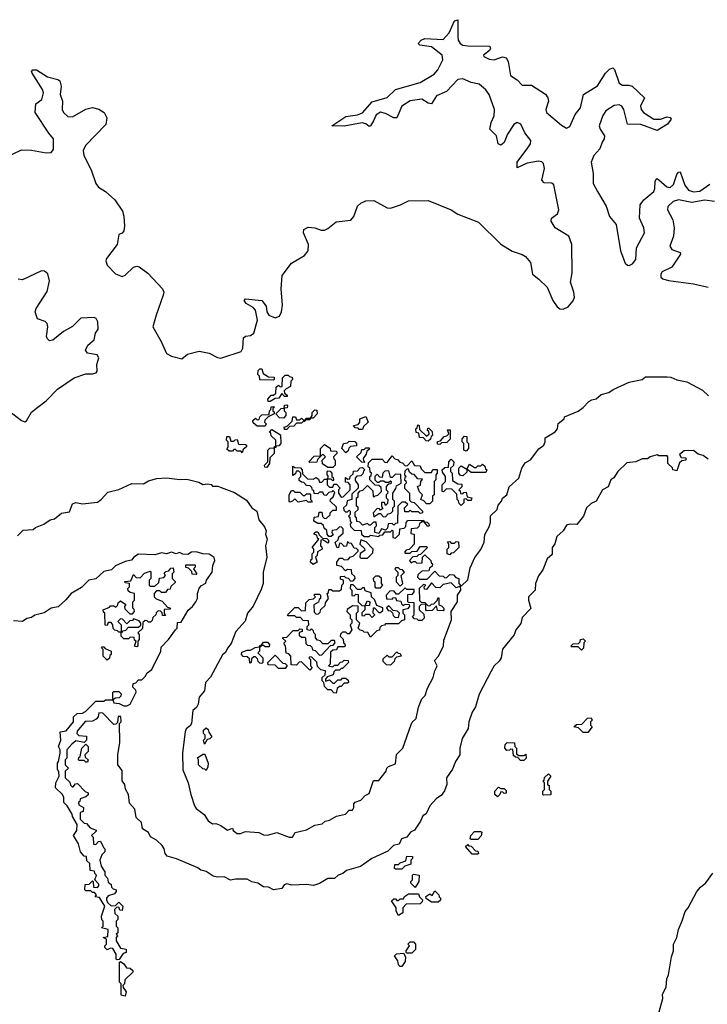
# Model space of a CAD drawing. Extents: x 2494118 to 2687960, y 757339 to 915227.
# Tile 196 of 256: x 2657983 to 2662160, y 794020 to 800000. Entities that reach past the tile are written whole.
import ezdxf

# ---------------------------------------------------------------- set-up
doc = ezdxf.new("R2010")
doc.units = 0

msp = doc.modelspace()

# ---------------------------------------------------------------- linework, layer by layer
at = {"layer": '0CON20XD'}
for points in [[(2659072.9, 797987.1), (2659135, 797975.3), (2659185, 797947.8), (2659205, 797943.2), (2659328.4, 797985), (2659338.8, 798005), (2659343.3, 798066.7), (2659355, 798078), (2659385, 798081), (2659404.7, 798095), (2659428.5, 798175), (2659416.1, 798236.1), (2659401.3, 798251.3), (2659358.6, 798275), (2659346.2, 798295), (2659355, 798303.8), (2659455, 798294.6), (2659479.4, 798259.4), (2659485.3, 798225), (2659497.5, 798205), (2659535, 798187.9), (2659560.8, 798199.2), (2659573.6, 798225), (2659580.3, 798265), (2659572.4, 798365), (2659577.7, 798445), (2659635, 798520.6), (2659713.5, 798566.5), (2659734.5, 798595), (2659738.4, 798635), (2659708, 798705), (2659708.2, 798725), (2659735, 798740.2), (2659775.6, 798735), (2659815, 798721.7), (2659835, 798721.6), (2659855, 798731.2), (2659905, 798772.4), (2659995, 798783), (2660012.2, 798805), (2660035, 798866.9), (2660055, 798886), (2660085, 798900.2), (2660135, 798902), (2660215, 798857.7), (2660235, 798853.9), (2660297.3, 798875), (2660345, 798899.8), (2660465, 798901.6), (2660605, 798843.9), (2660645, 798818.6), (2660769.2, 798769.2), (2660905, 798635.9), (2660975, 798592.9), (2661035, 798574.2), (2661055, 798560.5), (2661086.8, 798525), (2661097.3, 798455), (2661136.1, 798423.9), (2661188.1, 798375), (2661220.5, 798295), (2661248.2, 798255), (2661265, 798244), (2661285, 798242.4), (2661315, 798255.4), (2661345, 798292.1), (2661352.2, 798315), (2661348.7, 798345), (2661328.9, 798405), (2661338.6, 798461.4), (2661336.7, 798635), (2661319.7, 798685), (2661234.8, 798734.8), (2661211.2, 798775), (2661212.5, 798795), (2661249, 798821), (2661257.4, 798845), (2661226.6, 798996.6), (2661215, 799006.5), (2661169.1, 799009.1), (2661154.6, 799025), (2661171.2, 799095), (2661165, 799125.4), (2661155, 799135.8), (2661135, 799141.3), (2661065, 799128.3), (2661005, 799100), (2661005.7, 799135), (2661069.2, 799220.8), (2661085.9, 799245), (2661088.4, 799265), (2661052.4, 799312.4), (2661026.7, 799365), (2661005, 799375.2), (2660985, 799363.3), (2660945.5, 799305), (2660925, 799253.6), (2660905, 799237.8), (2660890, 799245), (2660879.2, 799295), (2660838.2, 799335), (2660846.1, 799375), (2660865.3, 799415), (2660867.2, 799455), (2660834.5, 799545), (2660815, 799573.3), (2660775, 799607.6), (2660725, 799618.8), (2660675, 799640), (2660645, 799637.1), (2660575, 799563.3), (2660515, 799536.4), (2660485, 799489.5), (2660465, 799492.9), (2660425, 799517.1), (2660355, 799507.2), (2660304.3, 799475), (2660275, 799404.3), (2660255, 799403.1), (2660205, 799430.7), (2660175, 799438.1), (2660149.1, 799420.9), (2660131.3, 799385), (2660115, 799355.7), (2660105, 799351.4), (2660085, 799367.5), (2660064.1, 799374.1), (2659955, 799353.8), (2659880, 799355), (2659965, 799411.9), (2660035, 799422.5), (2660065, 799433.1), (2660125, 799500.4), (2660215, 799527.6), (2660265.2, 799574.8), (2660415, 799617.8), (2660501.7, 799668.3), (2660523.8, 799695), (2660552.6, 799755), (2660550.3, 799785), (2660485, 799833.7), (2660413.9, 799843.9), (2660404.6, 799855), (2660420.9, 799875), (2660445, 799884.7), (2660555, 799880), (2660591.2, 799918.9), (2660625, 799992.3), (2660645, 799999.5), (2660645, 799971.2), (2660643.8, 799895), (2660647.1, 799875), (2660659.1, 799855), (2660675, 799844.3), (2660705, 799840), (2660838.5, 799838.5), (2660842.1, 799825), (2660837, 799813), (2660799.4, 799785), (2660803.3, 799775), (2660835, 799759.2), (2660865, 799756.2), (2660915, 799773.3), (2660937.5, 799767.5), (2660950.4, 799745), (2660965, 799661.5), (2661004.6, 799635), (2661035, 799602.8), (2661092.8, 799602.8), (2661177.1, 799547.1), (2661192.1, 799525), (2661195.8, 799505), (2661179.2, 799455), (2661183.5, 799435), (2661275, 799358.8), (2661305, 799341.6), (2661325, 799351.2), (2661356.8, 799423.2), (2661389.3, 799465), (2661408.4, 799545), (2661493.1, 799596.9), (2661540.8, 799675), (2661565, 799698.5), (2661585, 799706.5), (2661596.6, 799696.6), (2661625, 799614.2), (2661645, 799602.7), (2661682.4, 799602.4), (2661702.9, 799595), (2661778.8, 799525), (2661753.8, 799475), (2661758.2, 799455), (2661773.1, 799435), (2661835, 799396), (2661875, 799394.7), (2661915, 799408.9), (2661933.3, 799405), (2661940, 799395), (2661918.9, 799365), (2661855, 799326.7), (2661755, 799363.8), (2661675.3, 799365.3), (2661652.9, 799455), (2661640, 799475), (2661625, 799482.9), (2661595, 799479.1), (2661542.9, 799445), (2661525, 799418.5), (2661502.5, 799355), (2661508.2, 799335), (2661534.6, 799295), (2661533.8, 799275), (2661520.3, 799255), (2661506.8, 799215), (2661470.8, 799175), (2661454.1, 799135), (2661467.3, 799065), (2661467.1, 799005), (2661493.1, 798956.9), (2661546.4, 798866.4), (2661566.5, 798805), (2661606.7, 798755), (2661632.8, 798595), (2661661.3, 798521.3), (2661675, 798508), (2661685, 798507.3), (2661705, 798516.9), (2661725, 798543.2), (2661729.5, 798615), (2661778.5, 798705), (2661775, 798734.5), (2661748.7, 798795), (2661752.8, 798875), (2661773.5, 798906.5), (2661834.2, 798955.8), (2661841.5, 798975), (2661842.7, 799017.3), (2661849.6, 799030.4), (2661855, 799034.4), (2661865, 799027.5), (2661913.5, 798983.5), (2661935, 798981.4), (2661955, 798999.4), (2661975, 799059.5), (2661985, 799073.6), (2661995, 799075.5), (2662022.6, 798995), (2662046.2, 798965), (2662075, 798954), (2662115, 798958.1), (2662175, 799000)], [(2657885, 799155.8), (2657995, 799208.4), (2658055, 799207.2), (2658145, 799191), (2658175, 799192.9), (2658187.8, 799212.2), (2658189, 799275), (2658159.6, 799309.6), (2658076.7, 799435), (2658080.6, 799489.4), (2658117.4, 799515), (2658128.9, 799555), (2658122.2, 799575), (2658059.6, 799675), (2658055.6, 799685), (2658064.1, 799695.9), (2658085, 799695.3), (2658152.9, 799652.9), (2658215, 799636.7), (2658227.4, 799627.4), (2658236, 799595), (2658229.8, 799545), (2658243.6, 799505), (2658241.1, 799455), (2658250.3, 799435), (2658275, 799412.5), (2658305, 799409.7), (2658384.8, 799455.2), (2658425, 799465.9), (2658465, 799456.9), (2658496.7, 799435), (2658512.7, 799402.7), (2658507.3, 799362.7), (2658383.6, 799235), (2658368.8, 799205), (2658373.7, 799175), (2658417.3, 799087.3), (2658445, 799004.6), (2658462.2, 798982.2), (2658505, 798956.4), (2658560.6, 798905), (2658607.4, 798837.4), (2658615.6, 798805.6), (2658619.6, 798745), (2658615, 798717.1), (2658605, 798703.8), (2658585, 798694.4), (2658575.2, 798634.8), (2658510, 798550), (2658506.6, 798535), (2658515, 798508.4), (2658565, 798456.6), (2658605, 798439.5), (2658625, 798448), (2658675, 798496.3), (2658695, 798502.1), (2658709.4, 798499.4), (2658761.2, 798461.1), (2658851.1, 798365), (2658858.8, 798345), (2658855.7, 798325.7), (2658811.8, 798205), (2658793, 798135), (2658843.6, 798045), (2658875, 797972.2), (2658905, 797955.2), (2658969.2, 797940.8), (2659002, 797968), (2659072.9, 797987.1)], [(2662203.3, 798895), (2662145, 798902.6), (2662065, 798888.9), (2661985, 798905.1), (2661951.4, 798895), (2661920.5, 798865), (2661918.8, 798845), (2661950.6, 798785), (2661958.4, 798735), (2661954.3, 798685), (2661932.4, 798625), (2661945, 798604.1), (2661995.3, 798585.3), (2661997.5, 798575), (2661945, 798497.2), (2661885, 798468.8), (2661877.9, 798455), (2661878.2, 798435), (2661889.5, 798425), (2661924.2, 798415), (2662075, 798396.3), (2662165, 798374.8)], [(2657915, 797627.1), (2657995, 797565.8), (2658015, 797557.5), (2658025.7, 797564.3), (2658055, 797615.7), (2658085, 797640.5), (2658145.1, 797684.9), (2658213.7, 797756.3), (2658315.2, 797824.8), (2658385, 797849.3), (2658425, 797848.4), (2658447.5, 797855), (2658454.2, 797865.8), (2658451.3, 797905), (2658463.8, 797945), (2658453.1, 797965), (2658395, 797974.5), (2658383.4, 797993.4), (2658396.7, 798023.3), (2658435.2, 798055), (2658444.8, 798095), (2658459.2, 798120.8), (2658458.6, 798165), (2658446.9, 798185), (2658435, 798191.1), (2658355, 798187.6), (2658303.8, 798136.2), (2658250, 798105), (2658185, 798053.1), (2658165, 798049.7), (2658151.3, 798061.3), (2658147.1, 798075), (2658155.2, 798134.8), (2658151.2, 798155), (2658137.6, 798167.6), (2658092.2, 798182.2), (2658077.3, 798225), (2658084.2, 798245), (2658150.4, 798349.6), (2658163.7, 798413.7), (2658155.2, 798455.2), (2658135, 798471.8), (2658115, 798474.1), (2658000.8, 798419.2), (2657975, 798422.8)], [(2659525, 797810), (2659441.7, 797811.7), (2659440, 797835), (2659430, 797845), (2659431.7, 797868.3), (2659441.7, 797878.3), (2659455, 797880), (2659461.7, 797851.7), (2659495, 797830), (2659528.3, 797828.3), (2659530, 797815), (2659525, 797810)], [(2659505, 797680), (2659491.7, 797681.7), (2659490, 797695), (2659511.7, 797718.3), (2659525, 797720), (2659538.3, 797731.7), (2659541.7, 797768.3), (2659555, 797780), (2659565, 797770), (2659578.3, 797771.7), (2659580, 797825), (2659595, 797840), (2659615, 797840), (2659621.7, 797831.7), (2659638.3, 797828.3), (2659640, 797815), (2659630, 797805), (2659628.3, 797771.7), (2659601.7, 797758.3), (2659590, 797745), (2659591.7, 797731.7), (2659608.3, 797718.3), (2659608.3, 797711.7), (2659591.7, 797711.7), (2659575, 797730), (2659558.3, 797701.7), (2659535, 797700), (2659505, 797680)], [(2659598.3, 796198.3), (2659591.7, 796201.7), (2659590, 796215), (2659600, 796225), (2659581.7, 796241.7), (2659581.7, 796248.3), (2659605, 796250), (2659645, 796290), (2659675, 796290), (2659685, 796300), (2659698.3, 796298.3), (2659700, 796285), (2659681.7, 796278.3), (2659681.7, 796261.7), (2659695, 796250), (2659715, 796250), (2659720, 796245), (2659721.7, 796211.7), (2659731.7, 796201.7), (2659748.3, 796198.3), (2659758.3, 796188.3), (2659761.7, 796171.7), (2659778.3, 796168.3), (2659805, 796140), (2659818.3, 796141.7), (2659871.7, 796198.3), (2659888.3, 796201.7), (2659900, 796215), (2659895, 796230), (2659875, 796230), (2659855, 796210), (2659825, 796210), (2659808.3, 796228.3), (2659791.7, 796231.7), (2659780, 796245), (2659780, 796265), (2659770, 796275), (2659768.3, 796288.3), (2659755, 796300), (2659745, 796290), (2659730, 796295), (2659730, 796315), (2659740, 796325), (2659738.3, 796348.3), (2659705, 796350), (2659688.3, 796368.3), (2659665, 796370), (2659655, 796380), (2659615, 796380), (2659610, 796385), (2659655, 796430), (2659675, 796430), (2659695, 796410), (2659718.3, 796411.7), (2659721.7, 796458.3), (2659741.7, 796478.3), (2659768.3, 796481.7), (2659780, 796495), (2659770, 796505), (2659775, 796510), (2659805, 796510), (2659810, 796505), (2659810, 796485), (2659801.7, 796478.3), (2659798.3, 796461.7), (2659770, 796445), (2659771.7, 796401.7), (2659785, 796390), (2659798.3, 796391.7), (2659808.3, 796401.7), (2659811.7, 796418.3), (2659838.3, 796441.7), (2659841.7, 796458.3), (2659860, 796485), (2659850, 796515), (2659858.3, 796521.7), (2659861.7, 796538.3), (2659875, 796540), (2659885, 796530), (2659925, 796530), (2659938.3, 796541.7), (2659940, 796565), (2659950, 796575), (2659950, 796595), (2659931.7, 796601.7), (2659931.7, 796618.3), (2659955, 796620), (2659961.7, 796611.7), (2659978.3, 796608.3), (2659995, 796590), (2660008.3, 796591.7), (2660020, 796605), (2660018.3, 796618.3), (2660000, 796635), (2659998.3, 796658.3), (2659975, 796660), (2659961.7, 796651.7), (2659938.3, 796678.3), (2659910, 796685), (2659910, 796705), (2659925, 796730), (2659945, 796730), (2659955, 796720), (2659978.3, 796721.7), (2659991.7, 796738.3), (2660008.3, 796741.7), (2660038.3, 796771.7), (2660038.3, 796778.3), (2660028.3, 796788.3), (2660015, 796790), (2659998.3, 796818.3), (2659985, 796820), (2659975, 796830), (2659968.3, 796801.7), (2659955, 796800), (2659938.3, 796818.3), (2659925, 796820), (2659920, 796795), (2659911.7, 796791.7), (2659900, 796825), (2659918.3, 796841.7), (2659921.7, 796858.3), (2659948.3, 796881.7), (2659948.3, 796908.3), (2659938.3, 796918.3), (2659925, 796920), (2659908.3, 796901.7), (2659881.7, 796898.3), (2659880, 796885), (2659888.3, 796871.7), (2659875, 796860), (2659861.7, 796861.7), (2659850, 796875), (2659848.3, 796898.3), (2659831.7, 796911.7), (2659828.3, 796928.3), (2659815, 796940), (2659795, 796940), (2659770, 796955), (2659771.7, 796978.3), (2659798.3, 796981.7), (2659801.7, 797008.3), (2659818.3, 797008.3), (2659821.7, 796981.7), (2659831.7, 796971.7), (2659845, 796970), (2659868.3, 796991.7), (2659870, 797005), (2659885, 797020), (2659908.3, 797021.7), (2659908.3, 797038.3), (2659870, 797075), (2659871.7, 797088.3), (2659888.3, 797101.7), (2659898.3, 797128.3), (2659885, 797140), (2659878.3, 797131.7), (2659861.7, 797128.3), (2659845, 797110), (2659831.7, 797111.7), (2659825, 797130), (2659805, 797130), (2659795, 797120), (2659771.7, 797121.7), (2659770, 797140), (2659761.7, 797141.7), (2659758.3, 797158.3), (2659748.3, 797168.3), (2659725, 797170), (2659708.3, 797188.3), (2659695, 797190), (2659681.7, 797201.7), (2659680, 797215), (2659690, 797225), (2659690, 797245), (2659678.3, 797258.3), (2659661.7, 797258.3), (2659658.3, 797241.7), (2659641.7, 797231.7), (2659641.7, 797288.3), (2659655, 797280), (2659688.3, 797278.3), (2659700, 797265), (2659701.7, 797241.7), (2659731.7, 797211.7), (2659765, 797210), (2659785, 797220), (2659798.3, 797208.3), (2659805, 797190), (2659818.3, 797191.7), (2659835, 797210), (2659850, 797210), (2659860, 797225), (2659850, 797235), (2659850, 797255), (2659855, 797260), (2659868.3, 797258.3), (2659880, 797245), (2659880, 797225), (2659888.3, 797218.3), (2659890, 797205), (2659885, 797200), (2659875, 797210), (2659850, 797210), (2659850, 797175), (2659865, 797160), (2659885, 797160), (2659891.7, 797178.3), (2659908.3, 797178.3), (2659930, 797155), (2659920, 797145), (2659920, 797125), (2659935, 797100), (2659948.3, 797101.7), (2659990, 797145), (2659990, 797175), (2659978.3, 797188.3), (2659961.7, 797191.7), (2659961.7, 797218.3), (2659975, 797210), (2659988.3, 797211.7), (2659990, 797225), (2660008.3, 797241.7), (2660011.7, 797258.3), (2660035, 797260), (2660051.7, 797278.3), (2660065, 797280), (2660080, 797265), (2660071.7, 797258.3), (2660068.3, 797241.7), (2660055, 797230), (2660031.7, 797228.3), (2660020, 797215), (2660021.7, 797201.7), (2660040, 797175), (2660040, 797155), (2660001.7, 797118.3), (2660000, 797085), (2659971.7, 797078.3), (2659968.3, 797051.7), (2659950, 797035), (2659951.7, 797021.7), (2659961.7, 797011.7), (2659975, 797010), (2659985, 797020), (2659990, 797015), (2659990, 796995), (2659980, 796985), (2659988.3, 796978.3), (2659990, 796955), (2660000, 796945), (2659990, 796935), (2659991.7, 796921.7), (2660015, 796900), (2660058.3, 796898.3), (2660060, 796875), (2660075, 796860), (2660105, 796860), (2660115, 796870), (2660165, 796860), (2660171.7, 796868.3), (2660188.3, 796871.7), (2660201.7, 796888.3), (2660235, 796890), (2660245, 796900), (2660250, 796895), (2660250, 796855), (2660265, 796850), (2660290, 796875), (2660291.7, 796908.3), (2660318.3, 796911.7), (2660328.3, 796921.7), (2660330, 796945), (2660341.7, 796958.3), (2660435, 796960), (2660440, 796950), (2660458.3, 796948.3), (2660468.3, 796938.3), (2660470, 796925), (2660461.7, 796921.7), (2660440, 796950), (2660425, 796950), (2660411.7, 796938.3), (2660408.3, 796921.7), (2660398.3, 796911.7), (2660361.7, 796908.3), (2660360, 796880), (2660380, 796875), (2660380, 796815), (2660358.3, 796791.7), (2660348.3, 796781.7), (2660331.7, 796778.3), (2660320, 796765), (2660325, 796760), (2660355, 796760), (2660365, 796770), (2660398.3, 796771.7), (2660415, 796800), (2660455, 796800), (2660460, 796795), (2660418.3, 796751.7), (2660405, 796750), (2660395, 796740), (2660371.7, 796738.3), (2660350, 796715), (2660361.7, 796701.7), (2660375, 796710), (2660385, 796710), (2660395, 796700), (2660428.3, 796701.7), (2660430, 796735), (2660445, 796750), (2660480, 796715), (2660481.7, 796701.7), (2660490, 796695), (2660488.3, 796681.7), (2660471.7, 796668.3), (2660468.3, 796651.7), (2660425, 796650), (2660401.7, 796628.3), (2660400, 796615), (2660411.7, 796601.7), (2660458.3, 796601.7), (2660505, 796650), (2660531.7, 796621.7), (2660555, 796620), (2660565, 796610), (2660578.3, 796611.7), (2660595, 796630), (2660618.3, 796628.3), (2660631.7, 796611.7), (2660650, 796605), (2660650, 796575), (2660665, 796560), (2660705, 796597.5), (2660718.8, 796671.2), (2660747.5, 796732.5), (2660785, 796782.5), (2660805, 796826.7), (2660807.5, 796872.5), (2660835, 796920), (2660843, 796947), (2660843, 796987), (2660882.5, 797025), (2660889.3, 797050.7), (2660910, 797075), (2660916.4, 797093.6), (2660942.5, 797115), (2660956.7, 797163.3), (2661014.2, 797215), (2661034, 797276), (2661052.5, 797307.5), (2661085, 797327.5), (2661136.1, 797393.9), (2661167.5, 797415), (2661175.8, 797435), (2661175, 797460), (2661235, 797496.2), (2661249.2, 797515), (2661253.8, 797546.2), (2661290, 797575), (2661291.7, 797588.3), (2661375, 797622), (2661406.2, 797645), (2661439.3, 797680.7), (2661458.3, 797691.7), (2661485, 797696.7), (2661516, 797724), (2661562.5, 797735), (2661587.3, 797752.7), (2661685, 797797.5), (2661765, 797814.3), (2661785, 797830), (2661915, 797831.4), (2661938.6, 797828.6), (2661975, 797811.9), (2662035, 797800.8), (2662130, 797750), (2662166.7, 797715)], [(2659475, 797530), (2659425, 797530), (2659401.7, 797551.7), (2659400, 797565), (2659415, 797580), (2659425, 797570), (2659438.3, 797571.7), (2659441.7, 797588.3), (2659455, 797600), (2659498.3, 797601.7), (2659500, 797625), (2659508.3, 797631.7), (2659511.7, 797648.3), (2659525, 797650), (2659530, 797645), (2659521.7, 797638.3), (2659520, 797625), (2659528.3, 797618.3), (2659530, 797605), (2659491.7, 797588.3), (2659471.7, 797568.3), (2659470, 797555), (2659480, 797545), (2659475, 797530)], [(2659585, 797580), (2659561.7, 797581.7), (2659540, 797605), (2659571.7, 797638.3), (2659590, 797640), (2659591.7, 797658.3), (2659605, 797660), (2659610, 797655), (2659608.3, 797641.7), (2659590, 797640), (2659590, 797625), (2659600, 797615), (2659600, 797595), (2659585, 797580)], [(2659605, 797510), (2659591.7, 797511.7), (2659590, 797525), (2659608.3, 797531.7), (2659638.3, 797561.7), (2659641.7, 797588.3), (2659658.3, 797588.3), (2659665, 797570), (2659685, 797570), (2659695, 797580), (2659705, 797570), (2659720, 797570), (2659725, 797580), (2659750, 797580), (2659760, 797595), (2659760, 797615), (2659775, 797630), (2659788.3, 797628.3), (2659790, 797605), (2659765, 797580), (2659750, 797580), (2659745, 797570), (2659720, 797570), (2659715, 797560), (2659705, 797560), (2659695, 797550), (2659665, 797550), (2659648.3, 797531.7), (2659621.7, 797528.3), (2659605, 797510)], [(2660065, 797510), (2660045, 797510), (2660038.3, 797518.3), (2660021.7, 797521.7), (2660010, 797535), (2660038.3, 797541.7), (2660050, 797555), (2660050, 797575), (2660085, 797590), (2660100, 797555), (2660071.7, 797528.3), (2660065, 797510)], [(2659485, 797280), (2659471.7, 797281.7), (2659470, 797295), (2659490, 797315), (2659490, 797385), (2659503, 797397), (2659530, 797400), (2659531.7, 797408.3), (2659540, 797410), (2659540, 797445), (2659511.7, 797471.7), (2659508.3, 797488.3), (2659500, 797495), (2659515, 797510), (2659568.3, 797478.3), (2659570, 797425), (2659558.3, 797411.7), (2659540, 797410), (2659538.3, 797401.7), (2659530, 797400), (2659530, 797365), (2659501.7, 797338.3), (2659500, 797305), (2659485, 797280)], [(2660465, 797440), (2660451.7, 797441.7), (2660435, 797460), (2660411.7, 797461.7), (2660408.3, 797488.3), (2660391.7, 797491.7), (2660390, 797515), (2660398.3, 797521.7), (2660401.7, 797538.3), (2660410, 797535), (2660411.7, 797511.7), (2660455, 797470), (2660470, 797485), (2660468.3, 797498.3), (2660460, 797505), (2660461.7, 797518.3), (2660468.3, 797518.3), (2660488.3, 797498.3), (2660490, 797475), (2660481.7, 797468.3), (2660478.3, 797451.7), (2660465, 797440)], [(2660535, 797420), (2660521.7, 797421.7), (2660521.7, 797438.3), (2660538.3, 797441.7), (2660561.7, 797468.3), (2660578.3, 797471.7), (2660590, 797485), (2660581.7, 797508.3), (2660598.3, 797508.3), (2660598.3, 797451.7), (2660578.3, 797431.7), (2660545, 797430), (2660535, 797420)], [(2659335, 797370), (2659328.3, 797378.3), (2659305, 797380), (2659295, 797390), (2659285, 797390), (2659275, 797380), (2659255, 797380), (2659241.7, 797391.7), (2659250, 797405), (2659250, 797435), (2659240, 797445), (2659241.7, 797468.3), (2659258.3, 797468.3), (2659265, 797440), (2659285, 797440), (2659291.7, 797448.3), (2659305, 797450), (2659311.7, 797421.7), (2659355, 797420), (2659360, 797415), (2659360, 797405), (2659341.7, 797388.3), (2659335, 797370)], [(2659965, 797370), (2659940, 797395), (2659950, 797425), (2659975, 797430), (2659985, 797440), (2660018.3, 797438.3), (2660030, 797425), (2660028.3, 797411.7), (2659991.7, 797408.3), (2659981.7, 797398.3), (2659978.3, 797381.7), (2659965, 797370)], [(2660695, 797380), (2660680, 797385), (2660680, 797425), (2660670, 797435), (2660670, 797455), (2660685, 797470), (2660698.3, 797468.3), (2660700, 797435), (2660710, 797425), (2660710, 797395), (2660695, 797380)], [(2662165, 797330), (2662135, 797352.5), (2662105, 797360), (2662075, 797383.3), (2662018.3, 797381.7), (2661991.7, 797358.3), (2662001.7, 797341.7), (2662028.3, 797338.3), (2662030, 797325), (2662005, 797320), (2661991.7, 797308.3), (2661975, 797260), (2661950, 797265), (2661948.3, 797278.3), (2661920, 797305), (2661920, 797345), (2661915, 797350), (2661865, 797350), (2661855, 797356.7), (2661812.5, 797345), (2661797, 797333), (2661765, 797332.5), (2661726.4, 797313.6), (2661671.7, 797308.3), (2661616.2, 797255), (2661592, 797218), (2661573.8, 797205), (2661558.3, 797161.7), (2661522.5, 797145), (2661483.9, 797076.1), (2661455, 797061.2), (2661426.2, 797035), (2661407.5, 796985), (2661366.4, 796933.6), (2661325, 796936.7), (2661305, 796929.4), (2661283.8, 796896.2), (2661245, 796860), (2661232.7, 796817.3), (2661217.5, 796795), (2661217.5, 796752.5), (2661186.7, 796725), (2661161.2, 796658.8), (2661135, 796622.5), (2661116.2, 796575), (2661113.8, 796535), (2661074.3, 796495), (2661072.9, 796475), (2661087, 796423), (2661035, 796370), (2661027, 796333), (2660997.5, 796295), (2660987, 796263), (2660915, 796176.7), (2660906.7, 796125), (2660896.2, 796103.8), (2660865, 796076.2), (2660847.1, 796042.9), (2660775, 795902.5), (2660752.5, 795827.5), (2660731.4, 795795), (2660710.6, 795735), (2660706.7, 795695), (2660670.6, 795635), (2660656.2, 795575), (2660656.7, 795535), (2660630, 795495), (2660612.9, 795447.1), (2660576.2, 795395), (2660577.5, 795355), (2660564.2, 795315.8), (2660542.3, 795287.7), (2660515, 795270), (2660474.2, 795225), (2660452.3, 795177.7), (2660432, 795165), (2660418.6, 795131.4), (2660382, 795078), (2660356.7, 795065), (2660334.1, 795035.9), (2660302.5, 795025), (2660287.5, 794992.5), (2660253.3, 794985), (2660220, 794950), (2660121.2, 794905), (2660053.1, 794856.9), (2659967.9, 794832.1), (2659945.6, 794814.4), (2659916.7, 794805), (2659895, 794783.3), (2659855, 794784.3), (2659805, 794753.8), (2659768.3, 794741.7), (2659725, 794746.9), (2659636.1, 794743.9), (2659605, 794751.1), (2659590, 794745), (2659575, 794723.3), (2659525, 794716.2), (2659495, 794731.2), (2659465, 794733.8), (2659430, 794755), (2659393.1, 794763.1), (2659365, 794779.1), (2659295, 794780), (2659264.5, 794774.5), (2659225, 794794.4), (2659185, 794791.4), (2659157.5, 794797.5), (2659115, 794825.6), (2659084.3, 794834.3), (2659065, 794848.6), (2658935, 794903.3), (2658879.3, 794919.3), (2658866, 794936), (2658860, 794965), (2658848, 794985), (2658815, 795016.2), (2658778, 795038), (2658765, 795063.3), (2658730, 795085), (2658722.5, 795125), (2658690, 795155), (2658683.3, 795205), (2658651.2, 795241.2), (2658643.3, 795295), (2658626.1, 795326.1), (2658622.5, 795355), (2658606.4, 795376.4), (2658605, 795440), (2658580, 795475), (2658580, 795535), (2658590.7, 795610.7)], [(2659885, 797280), (2659855, 797280), (2659821.7, 797301.7), (2659820, 797325), (2659840, 797345), (2659825, 797360), (2659791.7, 797328.3), (2659788.3, 797311.7), (2659745, 797310), (2659740, 797315), (2659771.7, 797348.3), (2659810, 797350), (2659810, 797395), (2659835, 797420), (2659868.3, 797398.3), (2659871.7, 797381.7), (2659905, 797380), (2659910, 797375), (2659910, 797365), (2659890, 797345), (2659891.7, 797331.7), (2659900, 797325), (2659900, 797295), (2659885, 797280)], [(2660075, 797310), (2660061.7, 797311.7), (2660030, 797345), (2660058.3, 797371.7), (2660061.7, 797388.3), (2660075, 797390), (2660085, 797400), (2660105, 797400), (2660108.3, 797391.7), (2660091.7, 797378.3), (2660088.3, 797361.7), (2660070, 797335), (2660071.7, 797321.7), (2660080, 797315), (2660075, 797310)], [(2660165, 796880), (2660140, 796885), (2660140, 796915), (2660150, 796925), (2660148.3, 796948.3), (2660131.7, 796948.3), (2660115, 796930), (2660105, 796930), (2660095, 796940), (2660065, 796930), (2660048.3, 796948.3), (2660031.7, 796951.7), (2660030, 796975), (2660020, 796985), (2660021.7, 797008.3), (2660040, 797025), (2660038.3, 797038.3), (2660030, 797045), (2660030, 797095), (2660038.3, 797101.7), (2660040, 797125), (2660051.7, 797138.3), (2660068.3, 797141.7), (2660095, 797170), (2660128.3, 797138.3), (2660130, 797105), (2660135, 797100), (2660141.7, 797108.3), (2660158.3, 797111.7), (2660180, 797135), (2660178.3, 797158.3), (2660165, 797170), (2660141.7, 797171.7), (2660110, 797205), (2660110, 797225), (2660118.3, 797231.7), (2660120, 797245), (2660111.7, 797251.7), (2660110, 797275), (2660100, 797285), (2660101.7, 797308.3), (2660125, 797330), (2660185, 797330), (2660201.7, 797311.7), (2660215, 797310), (2660245, 797350), (2660261.7, 797331.7), (2660278.3, 797328.3), (2660291.7, 797311.7), (2660308.3, 797308.3), (2660325, 797290), (2660338.3, 797291.7), (2660365, 797320), (2660381.7, 797291.7), (2660415, 797290), (2660421.7, 797271.7), (2660445, 797250), (2660485, 797250), (2660491.7, 797268.3), (2660518.3, 797268.3), (2660520, 797245), (2660510, 797235), (2660510, 797205), (2660500, 797195), (2660500, 797115), (2660490, 797105), (2660490, 797075), (2660475, 797060), (2660455, 797060), (2660438.3, 797078.3), (2660420, 797085), (2660430, 797115), (2660411.7, 797131.7), (2660400, 797165), (2660418.3, 797171.7), (2660420, 797195), (2660430, 797210), (2660401.7, 797211.7), (2660378.3, 797238.3), (2660365, 797240), (2660351.7, 797251.7), (2660345, 797270), (2660335, 797270), (2660321.7, 797258.3), (2660320, 797235), (2660330, 797225), (2660321.7, 797218.3), (2660320, 797205), (2660328.3, 797198.3), (2660330, 797185), (2660320, 797175), (2660320, 797155), (2660350, 797125), (2660351.7, 797081.7), (2660361.7, 797071.7), (2660378.3, 797068.3), (2660430, 797015), (2660430, 797005), (2660415, 797000), (2660405, 797010), (2660365, 797010), (2660355, 797020), (2660345, 797010), (2660321.7, 797011.7), (2660320, 797035), (2660340, 797055), (2660325, 797070), (2660305, 797070), (2660280, 797045), (2660278.3, 796941.7), (2660265, 796940), (2660255, 796930), (2660245, 796940), (2660221.7, 796938.3), (2660218.3, 796911.7), (2660205, 796900), (2660181.7, 796908.3), (2660165, 796880)], [(2660665, 797050), (2660651.7, 797061.7), (2660648.3, 797078.3), (2660640, 797085), (2660638.3, 797118.3), (2660608.3, 797148.3), (2660575, 797150), (2660558.3, 797131.7), (2660550, 797135), (2660550, 797175), (2660570, 797195), (2660570, 797225), (2660551.7, 797251.7), (2660550, 797265), (2660565, 797280), (2660588.3, 797281.7), (2660590, 797315), (2660605, 797330), (2660620, 797315), (2660618.3, 797291.7), (2660600, 797275), (2660600, 797255), (2660610, 797245), (2660611.7, 797201.7), (2660645, 797180), (2660668.3, 797178.3), (2660668.3, 797161.7), (2660650, 797145), (2660658.3, 797138.3), (2660661.7, 797121.7), (2660675, 797120), (2660681.7, 797128.3), (2660695, 797130), (2660701.7, 797101.7), (2660730, 797095), (2660725, 797080), (2660705, 797080), (2660695, 797090), (2660681.7, 797088.3), (2660680, 797065), (2660665, 797050)], [(2660205, 796980), (2660221.7, 796998.3), (2660238.3, 797001.7), (2660250, 797015), (2660250, 797035), (2660260, 797045), (2660260, 797075), (2660250, 797085), (2660250, 797125), (2660268.3, 797151.7), (2660271.7, 797168.3), (2660300, 797185), (2660298.3, 797238.3), (2660265, 797240), (2660245, 797220), (2660235, 797220), (2660225, 797260), (2660201.7, 797258.3), (2660190, 797245), (2660185, 797220), (2660171.7, 797221.7), (2660155, 797240), (2660140, 797225), (2660140, 797205), (2660155, 797190), (2660165, 797190), (2660175, 797200), (2660195, 797200), (2660205, 797190), (2660225, 797190), (2660235, 797200), (2660240, 797195), (2660238.3, 797181.7), (2660221.7, 797178.3), (2660210, 797165), (2660210, 797145), (2660220, 797135), (2660218.3, 797121.7), (2660210, 797115), (2660210, 797095), (2660220, 797085), (2660218.3, 797061.7), (2660205, 797050), (2660198.3, 797068.3), (2660181.7, 797068.3), (2660180, 797045), (2660188.3, 797031.7), (2660175, 797020), (2660168.3, 797028.3), (2660155, 797030), (2660130, 797005), (2660135, 796980), (2660165, 797000), (2660175, 797000), (2660191.7, 796981.7), (2660205, 796980)], [(2660675, 797230), (2660661.7, 797231.7), (2660650, 797245), (2660650, 797275), (2660665, 797290), (2660700, 797270), (2660715, 797300), (2660745, 797280), (2660755, 797280), (2660765, 797290), (2660785, 797290), (2660795, 797300), (2660808.3, 797288.3), (2660811.7, 797271.7), (2660820, 797265), (2660815, 797250), (2660725, 797250), (2660700, 797270), (2660698.3, 797251.7), (2660675, 797230)], [(2657970, 796865), (2658005, 796900), (2658065, 796902.5), (2658080, 796915), (2658130, 796935), (2658167.5, 796962.5), (2658195, 796967.5), (2658238.3, 797001.7), (2658285, 797010), (2658305, 797060), (2658325, 797067.5), (2658365, 797060), (2658455, 797068.6), (2658478.8, 797085), (2658519.3, 797130.7), (2658585, 797146.2), (2658665, 797182.5), (2658735, 797180), (2658765, 797200), (2658817, 797213), (2658875, 797217.5), (2658957, 797207), (2658999.3, 797209.3), (2659070.7, 797190.7), (2659095, 797176.7), (2659125, 797180), (2659146.2, 797176.2), (2659155, 797167.5), (2659186.1, 797166.1), (2659208, 797158), (2659288.3, 797128.3), (2659360.7, 797080.7), (2659392.5, 797035), (2659424.1, 797014.1), (2659435, 796962.5), (2659470.4, 796920.5), (2659481.2, 796895), (2659476.7, 796875), (2659486.2, 796845), (2659476.2, 796805), (2659483.8, 796735), (2659462.5, 796645), (2659462.5, 796575), (2659450, 796540), (2659401.2, 796438.8), (2659368, 796395), (2659352.3, 796347.7), (2659296.7, 796285), (2659268.3, 796211.7), (2659245, 796182.5), (2659234, 796156), (2659215, 796142.5), (2659142.5, 796007.5), (2659112.9, 795975), (2659106.2, 795923.8), (2659074.2, 795885), (2659066.7, 795843.3), (2659056.7, 795823.3), (2659034.3, 795805), (2659026.2, 795725), (2659018.3, 795711.7), (2658995, 795693.8), (2658988.1, 795675), (2658972.4, 795547.6), (2658973.4, 795443.4), (2659006.7, 795365), (2659022, 795295), (2659046, 795225), (2659055, 795210), (2659103.3, 795173.3), (2659127.5, 795135), (2659155, 795116.7), (2659175, 795117.5), (2659205, 795106.7), (2659245, 795077.5), (2659275, 795090), (2659280, 795075), (2659305, 795056.7), (2659325, 795057.5), (2659355, 795070), (2659435, 795063.8), (2659465, 795050), (2659487.5, 795047.5), (2659545, 795062.5), (2659620, 795035), (2659640, 795035), (2659657.5, 795062.5), (2659725, 795080), (2659775, 795107.5), (2659820, 795115), (2659838.8, 795131.2), (2659865, 795137.5), (2659908.3, 795161.7), (2659962.5, 795175), (2659985, 795200), (2660005, 795200), (2660012.5, 795215), (2660012.5, 795237.5), (2660021.7, 795248.3), (2660055, 795260), (2660081.7, 795288.3), (2660105, 795300), (2660131.7, 795378.3), (2660165, 795380), (2660210, 795435), (2660213.3, 795455), (2660222.5, 795465), (2660265, 795480), (2660273, 795537), (2660310.8, 795575), (2660360.4, 795719.5), (2660366.9, 795733.1), (2660391.9, 795755), (2660405.7, 795825), (2660425.5, 795874.5), (2660446.9, 795895), (2660460.2, 795939.8), (2660494.3, 796005), (2660504.2, 796045.8), (2660515.8, 796065), (2660518, 796075), (2660503, 796107), (2660525, 796132.5), (2660558, 796195), (2660558.8, 796231.2), (2660605.6, 796355), (2660603.6, 796406.4), (2660643.3, 796465), (2660642.5, 796505), (2660662.5, 796535), (2660660, 796560), (2660635, 796550), (2660605, 796580), (2660555, 796570), (2660535, 796550), (2660511.7, 796551.7), (2660485, 796580), (2660455, 796540), (2660441.7, 796541.7), (2660440, 796555), (2660450, 796565), (2660435, 796570), (2660410, 796545), (2660411.7, 796471.7), (2660421.7, 796461.7), (2660445, 796460), (2660461.7, 796441.7), (2660475, 796440), (2660485, 796450), (2660498.3, 796451.7), (2660518.3, 796471.7), (2660525, 796490), (2660530, 796485), (2660530, 796445), (2660545, 796440), (2660560, 796425), (2660560, 796415), (2660555, 796410), (2660521.7, 796411.7), (2660515, 796440), (2660488.3, 796411.7), (2660455, 796410), (2660450, 796415), (2660450, 796450), (2660421.7, 796448.3), (2660410, 796435), (2660410, 796415), (2660438.3, 796388.3), (2660440, 796365), (2660425, 796350), (2660405, 796350), (2660398.3, 796358.3), (2660381.7, 796361.7), (2660370, 796375), (2660380, 796385), (2660378.3, 796458.3), (2660345, 796460), (2660340, 796465), (2660341.7, 796508.3), (2660368.3, 796511.7), (2660380, 796525), (2660378.3, 796538.3), (2660335, 796540), (2660325, 796550), (2660285, 796510), (2660271.7, 796511.7), (2660255, 796530), (2660231.7, 796528.3), (2660210, 796505), (2660211.7, 796481.7), (2660245, 796480), (2660251.7, 796488.3), (2660265, 796490), (2660271.7, 796471.7), (2660298.3, 796468.3), (2660301.7, 796451.7), (2660311.7, 796441.7), (2660325, 796450), (2660348.3, 796448.3), (2660350, 796435), (2660338.3, 796421.7), (2660310, 796415), (2660310, 796395), (2660320, 796385), (2660320, 796355), (2660301.7, 796348.3), (2660285, 796330), (2660205, 796330), (2660198.3, 796321.7), (2660181.7, 796318.3), (2660171.7, 796308.3), (2660168.3, 796291.7), (2660151.7, 796288.3), (2660115, 796250), (2660098.3, 796278.3), (2660075, 796280), (2660068.3, 796288.3), (2660051.7, 796291.7), (2660040, 796305), (2660050, 796335), (2660030, 796355), (2660030, 796395), (2660040, 796405), (2660038.3, 796438.3), (2660005, 796440), (2659971.7, 796418.3), (2659970, 796405), (2659990, 796385), (2659990, 796365), (2660000, 796355), (2660000, 796335), (2659990, 796325), (2660000, 796295), (2659985, 796270), (2659975, 796270), (2659965, 796280), (2659945, 796280), (2659931.7, 796268.3), (2659930, 796255), (2659948.3, 796238.3), (2659950, 796215), (2659958.3, 796208.3), (2659960, 796195), (2659955, 796190), (2659915, 796190), (2659908.3, 796171.7), (2659885, 796170), (2659871.7, 796158.3), (2659870, 796085), (2659860, 796075), (2659885, 796070), (2659895, 796080), (2659915, 796080), (2659931.7, 796098.3), (2659945, 796100), (2659955, 796110), (2659978.3, 796108.3), (2659980, 796095), (2659945, 796060), (2659935, 796060), (2659925, 796050), (2659901.7, 796048.3), (2659891.7, 796038.3), (2659888.3, 796021.7), (2659851.7, 796008.3), (2659840, 795995), (2659841.7, 795981.7), (2659865, 795990), (2659885, 795970), (2659895, 795970), (2659915, 795990), (2659935, 795990), (2659945, 796000), (2659965, 796000), (2659978.3, 795988.3), (2659980, 795975), (2659975, 795970), (2659955, 795970), (2659935, 795950), (2659925, 795950), (2659911.7, 795938.3), (2659905, 795910), (2659891.7, 795911.7), (2659875, 795930), (2659855, 795930), (2659835, 795950), (2659830, 795975), (2659820, 795985), (2659820, 796005), (2659838.3, 796021.7), (2659840, 796045), (2659811.7, 796051.7), (2659791.7, 796071.7), (2659788.3, 796098.3), (2659758.3, 796128.3), (2659745, 796130), (2659740, 796125), (2659750, 796115), (2659750, 796075), (2659760, 796065), (2659745, 796050), (2659695, 796100), (2659681.7, 796098.3), (2659665, 796080), (2659631.7, 796081.7), (2659630, 796135), (2659618.3, 796148.3), (2659601.7, 796151.7), (2659598.3, 796198.3)], [(2659755, 797070), (2659735, 797070), (2659725, 797080), (2659675, 797070), (2659655, 797090), (2659640, 797075), (2659625, 797070), (2659620, 797075), (2659620, 797115), (2659635, 797140), (2659645, 797140), (2659655, 797130), (2659685, 797130), (2659705, 797110), (2659715, 797110), (2659725, 797120), (2659745, 797120), (2659750, 797115), (2659750, 797085), (2659760, 797075), (2659755, 797070)], [(2659765, 796690), (2659750, 796705), (2659751.7, 796718.3), (2659760, 796725), (2659760, 796755), (2659770, 796765), (2659770, 796785), (2659760, 796795), (2659800, 796845), (2659791.7, 796851.7), (2659788.3, 796868.3), (2659770, 796875), (2659781.7, 796888.3), (2659795, 796890), (2659801.7, 796871.7), (2659821.7, 796851.7), (2659848.3, 796848.3), (2659858.3, 796838.3), (2659860, 796825), (2659855, 796820), (2659825, 796840), (2659811.7, 796838.3), (2659810, 796805), (2659818.3, 796798.3), (2659820, 796785), (2659791.7, 796768.3), (2659790, 796745), (2659780, 796735), (2659790, 796705), (2659765, 796690)], [(2660095, 796730), (2660128.3, 796761.7), (2660130, 796785), (2660088.3, 796828.3), (2660055, 796840), (2660050, 796815), (2660078.3, 796788.3), (2660080, 796775), (2660051.7, 796758.3), (2660050, 796735), (2660055, 796730), (2660095, 796730)], [(2660595, 796750), (2660580, 796755), (2660580, 796785), (2660590, 796795), (2660590, 796815), (2660581.7, 796828.3), (2660595, 796830), (2660605, 796820), (2660625, 796820), (2660635, 796830), (2660648.3, 796828.3), (2660650, 796795), (2660618.3, 796761.7), (2660605, 796760), (2660595, 796750)], [(2658590.7, 795610.7), (2658590, 795725), (2658600, 795735), (2658598.3, 795768.3), (2658581.7, 795768.3), (2658578.3, 795731.7), (2658568.3, 795721.7), (2658555, 795720), (2658488.3, 795788.3), (2658465, 795790), (2658460, 795765), (2658448.3, 795751.7), (2658425, 795740), (2658381.7, 795738.3), (2658331.7, 795678.3), (2658330, 795665), (2658341.7, 795651.7), (2658388.3, 795648.3), (2658390, 795625), (2658375, 795610), (2658325, 795620), (2658300, 795600), (2658270, 795565), (2658270, 795515), (2658260, 795505), (2658260, 795475), (2658280, 795455), (2658260, 795435), (2658260, 795395), (2658288.3, 795368.3), (2658291.7, 795351.7), (2658301.7, 795341.7), (2658308.3, 795341.7), (2658321.7, 795358.3), (2658335, 795360), (2658381.7, 795311.7), (2658400, 795305), (2658398.3, 795291.7), (2658385, 795280), (2658351.7, 795268.3), (2658348.3, 795251.7), (2658340, 795245), (2658341.7, 795231.7), (2658370, 795215), (2658368.3, 795191.7), (2658350, 795185), (2658350, 795145), (2658375, 795120), (2658388.3, 795118.3), (2658411.7, 795091.7), (2658448.3, 795078.3), (2658448.3, 795071.7), (2658420, 795045), (2658430, 795035), (2658431.7, 794991.7), (2658445, 794990), (2658461.7, 795008.3), (2658475, 795010), (2658491.7, 794971.7), (2658500, 794965), (2658500, 794945), (2658481.7, 794928.3), (2658470, 794895), (2658478.3, 794858.3), (2658500, 794825), (2658500, 794805), (2658517, 794787), (2658521.7, 794761.7), (2658538.3, 794748.3), (2658541.7, 794731.7), (2658551.7, 794721.7), (2658570, 794715), (2658570, 794705), (2658558.3, 794691.7), (2658521.7, 794678.3), (2658510, 794665), (2658510, 794655), (2658517.5, 794637.5), (2658538.3, 794618.3), (2658565, 794620), (2658585, 794640), (2658610, 794615), (2658605, 794590), (2658591.7, 794591.7), (2658585, 794610), (2658571.7, 794608.3), (2658560, 794595), (2658561.7, 794571.7), (2658580, 794555), (2658580, 794535), (2658570, 794525), (2658570, 794495), (2658580, 794485), (2658580, 794455), (2658570, 794445), (2658577.5, 794435), (2658570, 794425), (2658570, 794405), (2658595, 794360), (2658630, 794355), (2658630, 794335), (2658611.7, 794328.3), (2658588.3, 794291.7), (2658575, 794290), (2658570, 794295), (2658570, 794325), (2658548.3, 794358.3), (2658535, 794360), (2658515, 794350), (2658500, 794365), (2658500, 794375), (2658510, 794385), (2658510, 794415), (2658490, 794425), (2658518.3, 794431.7), (2658520, 794475), (2658480, 794485), (2658490, 794495), (2658490, 794525), (2658483, 794533), (2658480, 794555), (2658500, 794615), (2658468.3, 794668.3), (2658441.7, 794671.7), (2658450, 794685), (2658438.3, 794698.3), (2658425, 794700), (2658415, 794710), (2658385, 794710), (2658380, 794715), (2658381.7, 794748.3), (2658405, 794750), (2658425, 794770), (2658430, 794765), (2658431.7, 794731.7), (2658455, 794730), (2658465, 794740), (2658465, 794750), (2658440, 794775), (2658450, 794805), (2658440, 794815), (2658438.3, 794828.3), (2658411.7, 794831.7), (2658410, 794875), (2658391.7, 794891.7), (2658388.3, 794918.3), (2658375, 794920), (2658352.5, 794945), (2658340, 794995), (2658310, 795045), (2658330, 795075), (2658331.7, 795111.7), (2658305, 795160), (2658302.5, 795175), (2658272.5, 795225), (2658252.5, 795245), (2658252.5, 795275), (2658243.6, 795293.6), (2658200, 795335), (2658202.5, 795365), (2658222.5, 795405), (2658221.7, 795431.7), (2658212.5, 795445), (2658212.5, 795485), (2658220, 795495), (2658230, 795545), (2658230, 795565), (2658220, 795585), (2658232.5, 795625), (2658230, 795675), (2658265, 795680), (2658310, 795735), (2658310, 795765), (2658333, 795787), (2658365, 795787.5), (2658382.5, 795797.5), (2658445, 795860), (2658495, 795860), (2658505, 795870), (2658550, 795870), (2658550, 795915), (2658555, 795920), (2658585, 795920), (2658600, 795905), (2658598.3, 795891.7), (2658588.3, 795881.7), (2658565, 795880), (2658550, 795870), (2658555, 795850), (2658587, 795847), (2658615, 795832.5), (2658635, 795832.5), (2658655, 795842.5), (2658690, 795915), (2658688.3, 795928.3), (2658670, 795945), (2658671.7, 795968.3), (2658688.3, 795971.7), (2658705, 795990), (2658725, 795990), (2658745, 796010), (2658757, 796033), (2658785, 796052.5), (2658840, 796165), (2658841.7, 796188.3), (2658887.5, 796235), (2658930, 796295), (2658940, 796305), (2658941.7, 796338.3), (2658965, 796340), (2659006.7, 796413.3), (2659033.3, 796435), (2659052.5, 796465), (2659062.5, 796485), (2659062.5, 796515), (2659073, 796547), (2659087, 796563), (2659113, 796577), (2659118.8, 796595), (2659153.3, 796645), (2659155.5, 796685), (2659168.9, 796715), (2659165, 796734), (2659135, 796752.9), (2659095.5, 796755.6), (2659055, 796768.1), (2659027.5, 796765), (2659005, 796752.5), (2658975, 796753.3), (2658955, 796763.3), (2658933.6, 796756.4), (2658905, 796765.6), (2658875, 796755.8), (2658845, 796762.5), (2658805, 796748.8), (2658705, 796754.4), (2658676, 796735), (2658662.5, 796717.5), (2658625, 796709.2), (2658565, 796683.3), (2658540.7, 796659.3), (2658495, 796647.5), (2658445.8, 796604.2), (2658403.8, 796595), (2658359.4, 796550.6), (2658296.2, 796515), (2658264.4, 796475.6), (2658216.1, 796433.9), (2658175, 796425.7), (2658132.9, 796397.1), (2658075, 796383.3), (2658055, 796368.8), (2658026.4, 796363.6), (2658000, 796345), (2657945, 796348.6)], [(2658695, 796190), (2658680, 796195), (2658690, 796225), (2658681.7, 796231.7), (2658678.3, 796248.3), (2658655, 796250), (2658645, 796240), (2658615, 796240), (2658600, 796255), (2658600, 796280), (2658585, 796280), (2658578.3, 796288.3), (2658561.7, 796291.7), (2658551.7, 796301.7), (2658550, 796325), (2658538.3, 796338.3), (2658521.7, 796338.3), (2658515, 796320), (2658501.7, 796321.7), (2658500, 796395), (2658491.7, 796401.7), (2658490, 796415), (2658528.3, 796431.7), (2658535, 796440), (2658555, 796440), (2658568.3, 796431.7), (2658578.3, 796441.7), (2658581.7, 796458.3), (2658595, 796470), (2658628.3, 796448.3), (2658620, 796435), (2658621.7, 796421.7), (2658651.7, 796391.7), (2658668.3, 796391.7), (2658680, 796405), (2658678.3, 796418.3), (2658670, 796425), (2658670, 796465), (2658680, 796475), (2658680, 796515), (2658655, 796520), (2658641.7, 796531.7), (2658640, 796545), (2658650, 796555), (2658650, 796575), (2658625, 796580), (2658621.7, 796588.3), (2658658.3, 796591.7), (2658675, 796630), (2658691.7, 796611.7), (2658715, 796610), (2658741.7, 796638.3), (2658775, 796650), (2658780, 796645), (2658780, 796605), (2658770, 796595), (2658770, 796565), (2658775, 796560), (2658805, 796560), (2658828.3, 796581.7), (2658831.7, 796608.3), (2658858.3, 796611.7), (2658870, 796625), (2658861.7, 796638.3), (2658871.7, 796648.3), (2658888.3, 796651.7), (2658901.7, 796668.3), (2658915, 796670), (2658920, 796645), (2658910, 796635), (2658910, 796605), (2658928.3, 796588.3), (2658928.3, 796581.7), (2658901.7, 796558.3), (2658898.3, 796541.7), (2658881.7, 796538.3), (2658868.3, 796521.7), (2658845, 796520), (2658835, 796530), (2658815, 796530), (2658800, 796515), (2658800, 796495), (2658811.7, 796481.7), (2658848.3, 796468.3), (2658881.7, 796431.7), (2658900, 796425), (2658895, 796420), (2658861.7, 796418.3), (2658860, 796395), (2658868.3, 796381.7), (2658851.7, 796381.7), (2658848.3, 796398.3), (2658838.3, 796408.3), (2658825, 796410), (2658811.7, 796398.3), (2658810, 796385), (2658791.7, 796368.3), (2658788.3, 796351.7), (2658778.3, 796341.7), (2658765, 796340), (2658758.3, 796348.3), (2658745, 796350), (2658731.7, 796338.3), (2658728.3, 796301.7), (2658700, 796275), (2658710, 796265), (2658710, 796235), (2658700, 796225), (2658700, 796195), (2658695, 796190)], [(2659055, 796630), (2659031.7, 796631.7), (2659028.3, 796648.3), (2659008.3, 796668.3), (2658991.7, 796671.7), (2658991.7, 796688.3), (2659048.3, 796688.3), (2659050, 796675), (2659040, 796665), (2659060, 796635), (2659055, 796630)], [(2660295, 796560), (2660310, 796575), (2660300, 796625), (2660320, 796645), (2660308.3, 796658.3), (2660295, 796660), (2660285, 796670), (2660265, 796670), (2660261.7, 796661.7), (2660280, 796645), (2660280, 796625), (2660270, 796615), (2660270, 796585), (2660295, 796560)], [(2660175, 796550), (2660190, 796565), (2660180, 796575), (2660180, 796605), (2660165, 796620), (2660145, 796620), (2660130, 796605), (2660131.7, 796591.7), (2660140, 796585), (2660140, 796555), (2660145, 796550), (2660175, 796550)], [(2660125, 796370), (2660140, 796385), (2660130, 796395), (2660131.7, 796428.3), (2660138.3, 796428.3), (2660165, 796400), (2660175, 796400), (2660188.3, 796411.7), (2660188.3, 796428.3), (2660151.7, 796441.7), (2660138.3, 796478.3), (2660120, 796495), (2660118.3, 796518.3), (2660081.7, 796531.7), (2660078.3, 796548.3), (2660065, 796550), (2660055, 796540), (2660035, 796540), (2660008.3, 796568.3), (2659991.7, 796568.3), (2659990, 796545), (2660000, 796535), (2660001.7, 796501.7), (2660015, 796500), (2660025, 796510), (2660038.3, 796508.3), (2660040, 796465), (2660061.7, 796441.7), (2660080, 796440), (2660095, 796470), (2660110, 796465), (2660108.3, 796441.7), (2660080, 796440), (2660080, 796415), (2660061.7, 796398.3), (2660061.7, 796381.7), (2660075, 796380), (2660085, 796390), (2660105, 796390), (2660125, 796370)], [(2660285, 796370), (2660290, 796395), (2660278.3, 796408.3), (2660251.7, 796411.7), (2660225, 796440), (2660211.7, 796428.3), (2660221.7, 796411.7), (2660235, 796410), (2660248.3, 796398.3), (2660251.7, 796381.7), (2660261.7, 796371.7), (2660285, 796370)], [(2658605, 796280), (2658611.7, 796288.3), (2658628.3, 796291.7), (2658645, 796310), (2658705, 796310), (2658718.3, 796321.7), (2658720, 796335), (2658708.3, 796348.3), (2658675, 796360), (2658668.3, 796351.7), (2658651.7, 796348.3), (2658635, 796330), (2658608.3, 796358.3), (2658595, 796360), (2658580, 796345), (2658600, 796325), (2658600, 796280), (2658605, 796280)], [(2661395, 796170), (2661375, 796190), (2661335, 796190), (2661330, 796195), (2661345, 796210), (2661378.3, 796211.7), (2661388.3, 796221.7), (2661390, 796235), (2661405, 796240), (2661420, 796225), (2661410, 796215), (2661407.5, 796182.5), (2661395, 796170)], [(2658515, 796110), (2658490, 796135), (2658490, 796175), (2658480, 796185), (2658485, 796190), (2658495, 796190), (2658501.7, 796181.7), (2658540, 796165), (2658540, 796145), (2658531.7, 796138.3), (2658528.3, 796121.7), (2658515, 796110)], [(2659455, 796090), (2659441.7, 796091.7), (2659431.7, 796101.7), (2659428.3, 796118.3), (2659415, 796130), (2659405, 796130), (2659391.7, 796118.3), (2659390, 796095), (2659381.7, 796091.7), (2659378.3, 796118.3), (2659365, 796130), (2659341.7, 796131.7), (2659330, 796145), (2659331.7, 796158.3), (2659365, 796170), (2659385, 796170), (2659413, 796187), (2659440, 796190), (2659441.7, 796198.3), (2659450, 796200), (2659465, 796220), (2659488.3, 796218.3), (2659500, 796205), (2659498.3, 796191.7), (2659475, 796190), (2659465, 796200), (2659450, 796200), (2659448.3, 796191.7), (2659440, 796190), (2659440, 796165), (2659430, 796155), (2659460, 796125), (2659460, 796095), (2659455, 796090)], [(2659595, 796060), (2659555, 796060), (2659535, 796080), (2659491.7, 796081.7), (2659490, 796095), (2659535, 796140), (2659581.7, 796091.7), (2659595, 796090), (2659608.3, 796078.3), (2659595, 796060)], [(2660235, 796080), (2660211.7, 796081.7), (2660191.7, 796101.7), (2660191.7, 796118.3), (2660215, 796140), (2660225, 796130), (2660245, 796130), (2660275, 796160), (2660281.7, 796151.7), (2660295, 796150), (2660300, 796135), (2660271.7, 796128.3), (2660261.7, 796118.3), (2660258.3, 796101.7), (2660235, 796080)], [(2661435, 795670), (2661405, 795670), (2661378.3, 795698.3), (2661350, 795705), (2661365, 795720), (2661398.3, 795721.7), (2661431.7, 795758.3), (2661455, 795760), (2661460, 795745), (2661450, 795735), (2661450, 795715), (2661460, 795705), (2661435, 795670)], [(2659105, 795600), (2659100, 795625), (2659110, 795635), (2659110, 795655), (2659100, 795665), (2659100, 795685), (2659115, 795700), (2659128.3, 795688.3), (2659131.7, 795671.7), (2659150, 795645), (2659138.3, 795631.7), (2659121.7, 795628.3), (2659105, 795600)], [(2658395, 795490), (2658385, 795490), (2658375, 795500), (2658345, 795500), (2658340, 795505), (2658341.7, 795518.3), (2658350, 795525), (2658360, 795575), (2658385, 795600), (2658400, 795585), (2658400, 795555), (2658380, 795535), (2658381.7, 795521.7), (2658400, 795505), (2658395, 795490)], [(2661045, 795500), (2661025, 795500), (2661008.3, 795518.3), (2660995, 795520), (2660981.7, 795531.7), (2660978.3, 795568.3), (2660965, 795570), (2660957.5, 795562.5), (2660941.7, 795561.7), (2660930, 795575), (2660931.7, 795598.3), (2660945, 795610), (2660988.3, 795608.3), (2660990, 795585), (2661000, 795575), (2661001.7, 795541.7), (2661015, 795530), (2661045, 795530), (2661058.3, 795538.3), (2661060, 795515), (2661045, 795500)], [(2659115, 795440), (2659108.3, 795448.3), (2659095, 795450), (2659070, 795475), (2659070, 795505), (2659063, 795517), (2659095, 795540), (2659108.3, 795538.3), (2659127.5, 795485), (2659127, 795463), (2659115, 795440)], [(2661165, 795290), (2661160, 795295), (2661160, 795315), (2661170, 795325), (2661170, 795365), (2661160, 795375), (2661168.3, 795381.7), (2661171.7, 795398.3), (2661195, 795420), (2661210, 795405), (2661190, 795375), (2661190, 795355), (2661198.3, 795348.3), (2661200, 795325), (2661210, 795315), (2661210, 795295), (2661205, 795292.5), (2661165, 795290)], [(2660885, 795280), (2660870, 795295), (2660870, 795315), (2660891.7, 795338.3), (2660905, 795330), (2660925, 795330), (2660938.3, 795318.3), (2660938.3, 795301.7), (2660925, 795300), (2660918.3, 795308.3), (2660905, 795310), (2660900, 795295), (2660885, 795280)], [(2660765, 795020), (2660725, 795020), (2660720, 795025), (2660722.5, 795045), (2660745, 795070), (2660785, 795070), (2660790, 795065), (2660787, 795043), (2660765, 795020)], [(2660731.7, 794931.7), (2660691.7, 794978.3), (2660705, 794990), (2660711.7, 794981.7), (2660725, 794980), (2660751.7, 794951.7), (2660765, 794950), (2660770, 794935), (2660765, 794932.5), (2660731.7, 794931.7)], [(2660305, 794840), (2660265, 794840), (2660260, 794845), (2660261.7, 794868.3), (2660285, 794870), (2660295, 794880), (2660328.3, 794891.7), (2660335, 794920), (2660368.3, 794918.3), (2660370, 794905), (2660360, 794895), (2660358.3, 794871.7), (2660321.7, 794858.3), (2660305, 794840)], [(2660385, 794730), (2660360, 794755), (2660360, 794765), (2660370, 794775), (2660370, 794805), (2660375, 794810), (2660410, 794805), (2660407.5, 794765), (2660385, 794730)], [(2661867.5, 793975), (2661888.8, 794055), (2661888.3, 794081.7), (2661910, 794125), (2661914, 794175), (2661925, 794200), (2661942.3, 794307.7), (2661954.2, 794345), (2661954, 794385), (2661973.8, 794425), (2661983.8, 794475), (2662007, 794527), (2662026, 794584), (2662044.1, 794605.9), (2662096.7, 794705), (2662118, 794732), (2662151.3, 794758.7), (2662194.3, 794815.7)], [(2660285, 794560), (2660270, 794585), (2660270, 794605), (2660241.7, 794648.3), (2660255, 794660), (2660265, 794660), (2660275, 794650), (2660285, 794650), (2660295, 794660), (2660315, 794660), (2660320, 794675), (2660345, 794690), (2660405, 794690), (2660411.7, 794671.7), (2660430, 794655), (2660428.3, 794641.7), (2660415, 794630), (2660331.7, 794628.3), (2660310, 794605), (2660310, 794575), (2660285, 794560)], [(2660525, 794640), (2660485, 794640), (2660451.7, 794661.7), (2660450, 794675), (2660475, 794690), (2660488.3, 794681.7), (2660505, 794710), (2660530, 794685), (2660531.7, 794671.7), (2660540, 794665), (2660538.3, 794651.7), (2660525, 794640)], [(2660365, 794330), (2660335, 794330), (2660330, 794335), (2660330, 794345), (2660350, 794375), (2660340, 794385), (2660355, 794400), (2660375, 794400), (2660387.5, 794385), (2660387, 794353), (2660365, 794330)], [(2660305, 794250), (2660295, 794250), (2660285, 794260), (2660280, 794285), (2660260, 794315), (2660273, 794327), (2660315, 794330), (2660327.5, 794307.5), (2660325, 794280), (2660305, 794250)], [(2658625, 794070), (2658600, 794075), (2658600, 794145), (2658590, 794155), (2658590, 794275), (2658595, 794280), (2658616.4, 794266.4), (2658631.7, 794241.7), (2658655, 794240), (2658670, 794225), (2658670, 794215), (2658621.7, 794168.3), (2658620, 794145), (2658610, 794135), (2658611.7, 794121.7), (2658630, 794095), (2658625, 794070)]]:
    msp.add_lwpolyline(points, dxfattribs=at)

doc.saveas('drawing.dxf')
